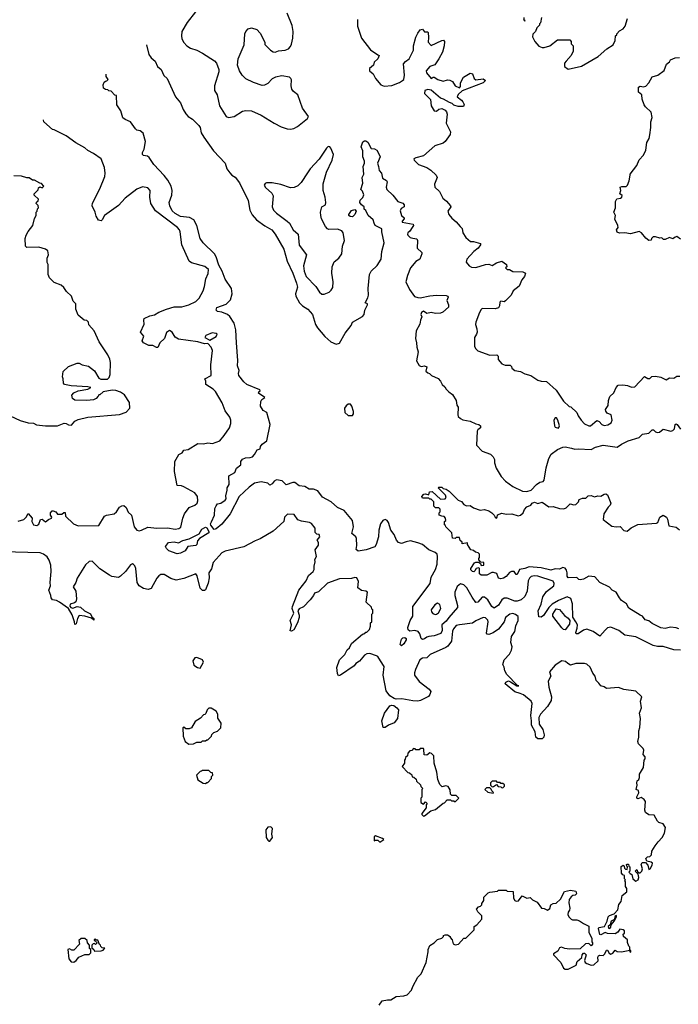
# Model space of a CAD drawing. Extents: x 2386423 to 2568864, y 578392 to 761999.
# Tile 186 of 256: x 2398308 to 2404355, y 696642 to 705684. Entities that reach past the tile are written whole.
import ezdxf

# ---------------------------------------------------------------- set-up
doc = ezdxf.new("R2010")
doc.units = 0

msp = doc.modelspace()

# ---------------------------------------------------------------- linework, layer by layer
at = {"layer": '0CON05XD'}
for points in [[(2399923.6, 705756.4), (2399845, 705657.5), (2399796.7, 705575), (2399792.5, 705535), (2399797, 705507), (2399813.9, 705473.9), (2399842.5, 705445), (2399875, 705423.3), (2399933.6, 705403.6), (2399986.1, 705376.1), (2400097.5, 705305), (2400113.6, 705283.6), (2400136.7, 705225), (2400136.7, 705205), (2400097.5, 705075), (2400097.5, 705035), (2400122.5, 704995), (2400143.9, 704893.9), (2400203.6, 704793.6), (2400225, 704786.7), (2400277.5, 704795), (2400355, 704842.9), (2400385, 704850), (2400435, 704847.3), (2400525, 704805.5), (2400643.1, 704733.1), (2400709.8, 704699.8), (2400762.6, 704682.6), (2400795, 704679.6), (2400825, 704685.4), (2400857.6, 704702.4), (2400951.2, 704775), (2400958.8, 704795), (2400905, 704872.5), (2400863.2, 704993.2), (2400820.8, 705025), (2400805.6, 705045), (2400800, 705075), (2400805, 705130), (2400798.8, 705145), (2400785.7, 705155.7), (2400715, 705166.7), (2400655.5, 705154.5), (2400625, 705140.8), (2400585, 705098), (2400555, 705082), (2400535, 705078.8), (2400455, 705105.8), (2400385, 705140.8), (2400349.2, 705175), (2400327, 705213), (2400307.1, 705265), (2400313.5, 705325), (2400368.3, 705451.7), (2400376.2, 705555), (2400385, 705576.7), (2400405, 705598.8), (2400435, 705608.8), (2400485, 705593.3), (2400515, 705560), (2400535.8, 705525), (2400560, 705475), (2400560, 705455), (2400611.2, 705405), (2400635, 705390), (2400655, 705386.2), (2400685, 705396.7), (2400746.4, 705403.6), (2400775, 705417.5), (2400793.6, 705436.4), (2400805, 705460), (2400816.4, 705513.6), (2400820, 705575), (2400809.3, 705629.3), (2400762.5, 705745)], [(2401410, 705685), (2401411.2, 705625), (2401446.7, 705515), (2401528.3, 705408.3), (2401595, 705360), (2401610, 705355), (2401596.4, 705323.6), (2401562.5, 705295), (2401557.5, 705265), (2401520, 705235), (2401520, 705215), (2401555, 705187.5), (2401573.8, 705145), (2401625, 705086.2), (2401655, 705072), (2401725, 705078.5), (2401795, 705106.5), (2401824.2, 705125), (2401834, 705135), (2401840, 705175), (2401833, 705277), (2401850.5, 705299.5), (2401885, 705323.8), (2401915.7, 705385), (2401922.9, 705405), (2401924.4, 705445), (2401946.8, 705523.2), (2401965, 705560), (2401985, 705590), (2402005, 705597.5), (2402025, 705572.5), (2402051.7, 705571.7), (2402060, 705565), (2402061.2, 705521.2), (2402058.3, 705478.3), (2402087, 705447), (2402183.6, 705493.6), (2402200, 705495), (2402208.8, 705485), (2402205.8, 705445), (2402190, 705385), (2402157.5, 705325), (2402119.7, 705270.3), (2402075, 705253.8), (2402040, 705215), (2402042.9, 705195), (2402085, 705142.5), (2402104.1, 705155.9), (2402115, 705156.2), (2402145.8, 705135.8), (2402195, 705120), (2402235, 705131.2), (2402258, 705128), (2402282.5, 705115), (2402307.5, 705075), (2402345, 705058.8), (2402355, 705070), (2402356.2, 705105), (2402384.2, 705155.8), (2402445, 705192.5), (2402466.1, 705186.1), (2402480, 705145), (2402495, 705130), (2402565, 705142), (2402583.8, 705125), (2402563.3, 705105), (2402370.6, 705029.4), (2402335, 704998), (2402326.2, 704975), (2402365.7, 704945.7), (2402378.3, 704928.3), (2402388.8, 704905), (2402383.3, 704886.7), (2402335, 704886.2), (2402295, 704900), (2402277.5, 704915), (2402253.6, 704923.6), (2402200, 704955), (2402173, 704963), (2402085.5, 705035.5), (2402056.8, 705043.2), (2402027.7, 705032.3), (2402026.2, 705005), (2402080, 704950), (2402085, 704893.8), (2402115, 704848), (2402135, 704843.3), (2402155, 704862.5), (2402185, 704866.7), (2402213.6, 704853.6), (2402228.3, 704838.3), (2402232.5, 704815), (2402222.5, 704735), (2402262.5, 704655), (2402261.7, 704628.3), (2402213.9, 704566.1), (2402195, 704551.2), (2402121.2, 704525), (2402017, 704433), (2401945, 704415.8), (2401927.5, 704405), (2401930, 704395), (2401970, 704355), (2402046.1, 704326.1), (2402083, 704303), (2402132.5, 704255), (2402140, 704235), (2402117, 704173), (2402120, 704145), (2402162.5, 704105), (2402192.5, 704045), (2402227.7, 704017.7), (2402263.3, 703975), (2402266.2, 703965), (2402240, 703925), (2402247.5, 703895), (2402275, 703860), (2402316.4, 703826.4), (2402353.6, 703783.6), (2402370, 703765), (2402377.5, 703725), (2402405, 703682.5), (2402448.3, 703648.3), (2402475, 703647.5), (2402537.5, 703627.5), (2402537.5, 703615), (2402517.5, 703585), (2402477.5, 703555), (2402412.5, 703485), (2402408.3, 703458.3), (2402435, 703422.5), (2402455, 703412.5), (2402495, 703407.5), (2402585, 703436.7), (2402615, 703437.5), (2402645, 703427.5), (2402685, 703450), (2402735, 703466.7), (2402777.5, 703435), (2402780, 703415), (2402770, 703405), (2402785, 703390), (2402805, 703390), (2402835, 703372.5), (2402928.3, 703368.3), (2402952.5, 703355), (2402943.6, 703326.4), (2402917.5, 703295), (2402893, 703237), (2402837.5, 703195), (2402821.2, 703155), (2402769.3, 703100.7), (2402755, 703093.3), (2402725, 703097.5), (2402715, 703090), (2402713.3, 703055), (2402705, 703037.5), (2402675, 703028.8), (2402555, 703030), (2402545, 703022.5), (2402531.2, 702995), (2402496.2, 702905), (2402493.8, 702885), (2402506.7, 702845), (2402507.5, 702815), (2402503.3, 702796.7), (2402482.5, 702765), (2402483.3, 702685), (2402492.5, 702665), (2402515, 702643.3), (2402625, 702604), (2402690, 702605), (2402700, 702595), (2402701.7, 702561.7), (2402733.6, 702523.6), (2402765, 702512.5), (2402811.7, 702511.7), (2402825, 702500), (2402827.5, 702485), (2402855, 702463.3), (2402905, 702453.3), (2402945, 702432.5), (2403000, 702415), (2403065, 702372.5), (2403097, 702363), (2403145, 702360), (2403233, 702283), (2403301.7, 702181.7), (2403351.7, 702131.7), (2403368.3, 702128.3), (2403425, 702076.7), (2403436, 702045), (2403463.8, 702005), (2403495, 701973.3), (2403535, 701952.5), (2403550, 701955), (2403608.3, 702001.7), (2403630, 701995), (2403652.5, 701965), (2403675, 701957.5), (2403707, 701963), (2403738.3, 701981.7), (2403747.5, 702005), (2403737.5, 702055), (2403700.7, 702070.7), (2403688.3, 702088.3), (2403687.5, 702105), (2403710, 702140), (2403713.9, 702186.1), (2403726.4, 702223.6), (2403764.1, 702255.9), (2403784.3, 702305.7), (2403803.9, 702326.1), (2403845, 702332), (2403890, 702325), (2403925, 702310), (2403955, 702313.3), (2404045, 702407.5), (2404075, 702387.5), (2404095, 702390), (2404113, 702407), (2404145, 702410), (2404195, 702400), (2404225, 702386.7), (2404245, 702376.7), (2404275, 702396.2), (2404315, 702391.2), (2404340.8, 702409.2), (2404368.8, 702411.2)], [(2402933.3, 705685), (2402945, 705670), (2402950, 705675), (2402940, 705680), (2402940, 705705)], [(2403100, 705705), (2403090, 705655), (2403080, 705645), (2403080, 705635), (2403055, 705610), (2403042.5, 705575), (2403018.3, 705551.7), (2403017.5, 705525), (2403037.5, 705485), (2403075, 705440), (2403105, 705427.5), (2403125, 705427.5), (2403177, 705443), (2403245, 705497.5), (2403358.3, 705498.3), (2403370, 705485), (2403371.7, 705461.7), (2403390, 705445), (2403390, 705395), (2403372.5, 705355), (2403326.4, 705303.6), (2403310, 705285), (2403310, 705255), (2403345, 705230), (2403465, 705257.5), (2403620, 705345), (2403700, 705415), (2403756.4, 705453.6), (2403777, 705493), (2403780, 705535), (2403790, 705545), (2403790, 705555), (2403815, 705580), (2403849.3, 705600.7), (2403867.5, 705625), (2403887.5, 705695)], [(2399472, 705452.2), (2399494.4, 705364.4), (2399513.8, 705335), (2399552.3, 705302.3), (2399574.4, 705254.4), (2399606.7, 705225), (2399632.7, 705172.7), (2399662.5, 705145), (2399738.8, 704975), (2399785, 704920), (2399809.4, 704859.4), (2399835, 704820), (2399853.8, 704795), (2399895, 704770), (2399951.4, 704711.4), (2399966.2, 704695), (2399974, 704645), (2399998, 704605), (2400088.7, 704478.7), (2400195, 704367.5), (2400210, 704315), (2400237, 704277), (2400255, 704257.5), (2400287.7, 704237.7), (2400325.6, 704185.6), (2400405, 704023.3), (2400422, 703935), (2400442.7, 703892.7), (2400483.3, 703845), (2400559.3, 703789.3), (2400623, 703753), (2400655, 703714), (2400733.5, 703575), (2400763.8, 703465), (2400815.3, 703355), (2400850.5, 703265), (2400858.3, 703228.3), (2400840, 703165), (2400842.5, 703145), (2400875.8, 703085), (2400905, 703057.5), (2400955, 703025.8), (2400997.1, 702975), (2401024.4, 702885), (2401042.2, 702855), (2401111.1, 702775), (2401165, 702724.3), (2401215, 702704), (2401245, 702713.3), (2401297.5, 702805), (2401350, 702875), (2401365, 702907.5), (2401455, 702957.5), (2401470, 702975), (2401477.5, 703015), (2401500, 703065), (2401500, 703075), (2401480, 703085), (2401505, 703130), (2401510, 703155), (2401508.8, 703215), (2401518.8, 703345), (2401536.2, 703375), (2401590.8, 703425), (2401626, 703485), (2401632.5, 703555), (2401653.3, 703635), (2401633.3, 703735), (2401633, 703763), (2401572.5, 703795), (2401563.3, 703815), (2401552.5, 703845), (2401506.4, 703886.4), (2401485, 703930), (2401470, 703945), (2401470, 703965), (2401445, 703982.5), (2401430, 704005), (2401433.3, 704025), (2401458.3, 704051.7), (2401467.5, 704075), (2401455, 704110), (2401440, 704125), (2401458.3, 704181.7), (2401453.8, 704235), (2401468, 704265), (2401462, 704335), (2401473.8, 704365), (2401473.3, 704385), (2401460, 704425), (2401458.3, 704478.3), (2401443.3, 704515), (2401459.3, 704560.7), (2401475, 704572.5), (2401485, 704572.5), (2401505, 704557.5), (2401535, 704500), (2401565, 704496.7), (2401587.5, 704485), (2401610, 704445), (2401616.4, 704423.6), (2401593.8, 704365), (2401604, 704335), (2401607.5, 704297.5), (2401630, 704275), (2401637.7, 704227.7), (2401675, 704206.2), (2401682, 704195), (2401672, 704145), (2401678, 704125), (2401735, 704073.8), (2401781.2, 704015), (2401827.4, 703997.4), (2401838, 703985), (2401836.7, 703965), (2401811.4, 703948.6), (2401802.5, 703927.5), (2401815, 703886.7), (2401837.5, 703865), (2401837.5, 703855), (2401820, 703835), (2401820, 703825), (2401920, 703805), (2401922.5, 703795), (2401912.5, 703775), (2401889.5, 703740.5), (2401872.7, 703727.3), (2401870, 703715), (2401872.5, 703705), (2401894.2, 703684.2), (2401916.4, 703676.4), (2401955, 703670), (2401961.2, 703655), (2401956.7, 703585), (2402000, 703545), (2402000, 703535), (2401982.5, 703485), (2401946.1, 703463.9), (2401897.5, 703405), (2401867.5, 703335), (2401853.8, 703275), (2401888, 703205), (2401932.5, 703142.5), (2401965, 703131.1), (2401985, 703128.6), (2402075, 703148.8), (2402135, 703153.1), (2402225, 703149.4), (2402240, 703145), (2402242.5, 703135), (2402230.9, 703105), (2402246.4, 703065), (2402245.8, 703045), (2402192.1, 702997.9), (2402170.9, 702989.1), (2402125, 702985.8), (2402085, 702993.8), (2402045, 702986.7), (2402015, 703005.8), (2401996.7, 702995), (2401992.5, 702975), (2402000, 702955), (2401987.5, 702925), (2401981.7, 702888.3), (2401947.5, 702825), (2401941.2, 702755), (2401952.5, 702715), (2401953.3, 702675), (2401966.7, 702635), (2401950.7, 702550.7), (2401975, 702507.5), (2401995, 702500), (2402025, 702503.8), (2402046.7, 702495), (2402037.5, 702455), (2402055, 702440), (2402070, 702435), (2402090, 702415), (2402149.3, 702389.3), (2402173, 702363), (2402187.5, 702335), (2402213, 702313), (2402225, 702290), (2402247, 702267), (2402283, 702243), (2402317, 702187), (2402322.5, 702145), (2402332.5, 702125), (2402330, 702055), (2402335, 702040), (2402355, 702020), (2402378.3, 702008.3), (2402445, 701997.5), (2402495, 701972.5), (2402525, 701967.5), (2402540, 701955), (2402540, 701935), (2402514, 701916), (2402508.8, 701905), (2402502.5, 701775), (2402555, 701722.5), (2402630, 701695), (2402655, 701670), (2402667.5, 701645), (2402667.5, 701615), (2402683.3, 701565), (2402729.3, 701489.3), (2402767.5, 701445), (2402835, 701396.7), (2402925, 701353.8), (2402965, 701350), (2403005, 701363.3), (2403054.2, 701415.8), (2403085, 701436.7), (2403115, 701443.3), (2403124, 701456), (2403140.9, 701569.1), (2403165.8, 701655), (2403187.5, 701695), (2403245, 701736), (2403295, 701758.6), (2403315, 701760.8), (2403375, 701750), (2403405, 701740), (2403435, 701743.3), (2403555, 701736.7), (2403595, 701756.7), (2403665, 701776.7), (2403795, 701756.7), (2403835, 701786.2), (2403895, 701816.2), (2403995, 701846.7), (2404025, 701876.2), (2404085, 701887.5), (2404115, 701917.5), (2404127, 701917), (2404145, 701897.5), (2404165, 701893.8), (2404183.6, 701896.4), (2404215, 701922.5), (2404286.1, 701903.9), (2404305, 701910), (2404321.2, 701925), (2404327.5, 701965), (2404335, 701972.5), (2404345, 701966.7), (2404375, 701923.8)], [(2404375, 703667.5), (2404341.7, 703691.7), (2404325, 703687.5), (2404305, 703670), (2404275, 703682.5), (2404235, 703663.8), (2404220, 703665), (2404205, 703680), (2404185, 703677.5), (2404145, 703690), (2404125, 703690), (2404110, 703675), (2404105, 703660), (2404085, 703657.5), (2404056.1, 703676.1), (2404017.7, 703727.7), (2403995, 703740), (2403915, 703717.5), (2403865, 703726.7), (2403815, 703723.8), (2403795, 703733.3), (2403787.5, 703755), (2403802.5, 703775), (2403800, 703795), (2403773, 703853), (2403777.5, 703885), (2403763.3, 703915), (2403777.5, 703955), (2403780, 704015), (2403792, 704038), (2403825, 704043.3), (2403837.5, 704055), (2403838.3, 704068.3), (2403817.5, 704085), (2403826.7, 704115), (2403822.5, 704145), (2403837, 704153), (2403875, 704153.3), (2403887.3, 704162.7), (2403903.3, 704205), (2403912.5, 704255), (2403912.5, 704265), (2403975.8, 704344.2), (2403995, 704397.5), (2404035, 704440), (2404056, 704485), (2404066.2, 704555), (2404087.3, 704592.7), (2404094.2, 704625.8), (2404103.8, 704695), (2404102, 704745), (2404116, 704785), (2404106.7, 704835), (2404052.5, 704885), (2404043, 704903), (2404022.5, 704955), (2404020, 704995), (2403988.3, 705018.3), (2403990, 705065), (2404005, 705072.5), (2404035, 705067.5), (2404056.1, 705073.9), (2404085, 705102.5), (2404115, 705157.5), (2404166.1, 705173.9), (2404225, 705217.5), (2404247.5, 705275), (2404273, 705297), (2404282.5, 705315), (2404325, 705332), (2404365, 705336.2)], [(2400067.8, 701072.2), (2400097.1, 701135), (2400100, 701195), (2400111.2, 701218.8), (2400125, 701237.5), (2400155, 701243.3), (2400195, 701271.2), (2400203.8, 701285), (2400201.7, 701311.7), (2400213.6, 701363.6), (2400212.5, 701385), (2400230, 701415), (2400227.5, 701495), (2400283.3, 701525), (2400297.5, 701565), (2400340, 701595), (2400337.5, 701625), (2400353.6, 701646.4), (2400380.7, 701659.3), (2400425, 701662.5), (2400445, 701670), (2400465, 701690), (2400487, 701733), (2400516.7, 701743.3), (2400520, 701765), (2400533.3, 701785), (2400577.5, 701815), (2400608, 701965), (2400576.2, 702075), (2400543.3, 702095), (2400518.8, 702135), (2400522, 702178), (2400532.5, 702195), (2400557.5, 702215), (2400500, 702255), (2400502.5, 702265), (2400517.5, 702275), (2400512.5, 702285), (2400393.8, 702335), (2400365, 702356.7), (2400320, 702415), (2400316.7, 702435), (2400323, 702463), (2400307.5, 702505), (2400310, 702555), (2400299.2, 702715), (2400294.1, 702835.9), (2400278.2, 702898.2), (2400237.5, 702957.5), (2400216, 702975), (2400165, 702998.6), (2400124.4, 703004.4), (2400111.2, 703015), (2400119.2, 703040.8), (2400205, 703070.8), (2400245, 703110), (2400259.4, 703165), (2400254.3, 703215), (2400195, 703300), (2400165.6, 703375), (2400135, 703428.8), (2400111.1, 703505), (2400095.7, 703535), (2399991.2, 703635), (2399964.3, 703674.3), (2399934.2, 703795), (2399906.2, 703845), (2399867, 703867), (2399785, 703876), (2399735, 703904.3), (2399708.9, 703928.9), (2399685.8, 703975), (2399680, 704005), (2399706.2, 704073.8), (2399706.5, 704116.5), (2399698.5, 704155), (2399668.7, 704208.7), (2399634.1, 704254.1), (2399541.2, 704355), (2399497.7, 704417.7), (2399480.5, 704430.5), (2399445, 704435.8), (2399437.1, 704445), (2399435.6, 704465), (2399451.2, 704495), (2399463.3, 704565), (2399440.7, 704640.7), (2399415, 704663.3), (2399385, 704670), (2399370.7, 704680.7), (2399326.4, 704746.4), (2399275, 704767.5), (2399255, 704782.5), (2399237, 704847), (2399200.7, 704900.7), (2399197, 704987), (2399181.7, 704991.7), (2399148.3, 705028.3), (2399125, 705030), (2399118.3, 705038.3), (2399095, 705042.5), (2399077.5, 705055), (2399073.9, 705086.1), (2399085, 705110), (2399095, 705120), (2399108.3, 705121.7), (2399120, 705135), (2399103, 705163), (2399102.1, 705183.1)], [(2400003.8, 703235), (2400017.5, 703305), (2400038.3, 703351.7), (2400040.7, 703390.7), (2400006.8, 703416.8), (2399885, 703450.8), (2399865, 703466), (2399795.5, 703615), (2399781.5, 703735), (2399774.4, 703755), (2399755.7, 703775), (2399555, 703927.5), (2399513.3, 703995), (2399503.3, 704055), (2399507.5, 704115), (2399485, 704140), (2399435, 704150), (2399385, 704126.7), (2399276.7, 704045), (2399215, 703978.8), (2399087.5, 703885), (2399065.6, 703844.4), (2399055, 703837.5), (2399032.5, 703842.5), (2399009.3, 703879.3), (2399002.5, 703915), (2398973.6, 703973.6), (2398977.5, 703997.5), (2399045, 704130), (2399090, 704245), (2399093.3, 704275), (2399086.4, 704326.4), (2399057.5, 704405), (2398986.1, 704456.1), (2398933.9, 704483.9), (2398907, 704507), (2398825, 704552.5), (2398736.1, 704616.1), (2398625, 704672.5), (2398610, 704675), (2398530, 704745), (2398526.2, 704764.1)], [(2401105, 703162.5), (2401149.3, 703180.7), (2401169.3, 703200.7), (2401182.5, 703225), (2401186.7, 703275), (2401172.5, 703355), (2401177.5, 703415), (2401195, 703460), (2401237.5, 703495), (2401266, 703535), (2401273.3, 703605), (2401288.8, 703655), (2401278.8, 703725), (2401266.7, 703745), (2401225, 703760.8), (2401146.1, 703756.1), (2401133.2, 703763.2), (2401115.5, 703785.5), (2401080, 703855), (2401071.9, 703885), (2401070.6, 703915), (2401083.1, 703965), (2401115, 703984.4), (2401120.4, 704005), (2401113.3, 704055), (2401094.4, 704115.6), (2401095.7, 704175), (2401126.2, 704285), (2401177.5, 704395), (2401189.2, 704445), (2401166.2, 704505), (2401155, 704516.7), (2401141.7, 704518.3), (2401125, 704503.3), (2401057, 704403), (2400974.6, 704315.4), (2400951.5, 704278.5), (2400892.1, 704187.9), (2400861.7, 704158.3), (2400828.3, 704141.7), (2400795, 704139.2), (2400705, 704170), (2400625.9, 704184.1), (2400573.9, 704186.1), (2400560.7, 704179.3), (2400553.8, 704165), (2400565, 704143.3), (2400621.7, 704091.7), (2400636, 704065), (2400626.2, 703965), (2400638.8, 703935), (2400665, 703906.2), (2400763.3, 703835), (2400784.1, 703814.1), (2400818.8, 703755), (2400864, 703714), (2400874.2, 703614.2), (2400942, 703525), (2400913.9, 703423.9), (2400920, 703375), (2400937.5, 703325), (2401027.5, 703235), (2401060.7, 703180.7), (2401083, 703163), (2401105, 703162.5)], [(2398220, 702045), (2398313, 702003), (2398385, 701982.5), (2398435, 701977.5), (2398463.6, 701963.6), (2398545, 701952.5), (2398655, 701952.5), (2398715, 701977.5), (2398735, 701976.7), (2398755, 701963.8), (2398785, 701960), (2398813.6, 701996.4), (2398845, 702012.5), (2398935, 702032.5), (2399225, 702057.5), (2399285, 702080), (2399320, 702115), (2399317, 702167), (2399269.3, 702239.3), (2399233.6, 702263.6), (2399189.3, 702279.3), (2399157, 702283), (2399075, 702267.5), (2399045, 702240), (2399035, 702240), (2399030, 702225), (2399010, 702205), (2398985, 702192.5), (2398925, 702187.5), (2398815, 702190), (2398793.6, 702203.6), (2398787.5, 702235), (2398803.9, 702256.1), (2398845, 702276.2), (2398935, 702290), (2398960, 702305), (2398933, 702313), (2398780.5, 702320.5), (2398720, 702335), (2398710, 702345), (2398707.5, 702385), (2398700, 702405), (2398708.3, 702451.7), (2398755, 702500), (2398835, 702530), (2398855, 702530), (2398883, 702513), (2398938.3, 702501.7), (2398995, 702460), (2399035, 702392.5), (2399053.3, 702383.3), (2399115, 702383.3), (2399130.7, 702399.3), (2399140, 702425), (2399142.5, 702535), (2399136.7, 702565), (2399117.5, 702605), (2399036.4, 702726.4), (2398992.5, 702825), (2398943, 702883), (2398940, 702905), (2398925, 702920), (2398900, 702925), (2398845, 702970), (2398823.3, 703025), (2398822.5, 703075), (2398799.3, 703099.3), (2398782.5, 703145), (2398737, 703187), (2398713, 703223), (2398690, 703245), (2398625, 703270), (2398583, 703313), (2398570, 703345), (2398570, 703435), (2398560, 703455), (2398560, 703495), (2398572.5, 703525), (2398565, 703560), (2398545, 703576.7), (2398485, 703596.2), (2398375, 703592.5), (2398360, 703605), (2398357, 703673), (2398367.5, 703705), (2398385, 703737.5), (2398430, 703795), (2398443, 703857), (2398460, 703885), (2398460, 703915), (2398470, 703925), (2398471.7, 703948.3), (2398480, 703955), (2398477, 703977), (2398460, 703995), (2398461.7, 704008.3), (2398478.3, 704021.7), (2398480, 704035), (2398441.7, 704071.7), (2398440, 704085), (2398478.3, 704121.7), (2398481.7, 704138.3), (2398491.7, 704148.3), (2398515, 704140), (2398530, 704155), (2398508.3, 704178.3), (2398491.7, 704181.7), (2398445, 704210), (2398425, 704210), (2398395, 704230), (2398373, 704233), (2398325, 704247.5), (2398255, 704250)], [(2401365, 703873.8), (2401342.5, 703875), (2401330, 703885), (2401330, 703895), (2401355, 703930), (2401385, 703940), (2401396.7, 703925), (2401386.7, 703895), (2401365, 703873.8)], [(2398295, 701078.8), (2398345.8, 701094.2), (2398367.5, 701115), (2398385, 701150), (2398422.5, 701105), (2398420, 701075), (2398434.4, 701044.4), (2398465, 701038), (2398485, 701052.5), (2398500, 701095), (2398515, 701096.7), (2398545, 701073.3), (2398572.5, 701095), (2398600, 701105), (2398602.5, 701115), (2398592, 701135), (2398591.2, 701155), (2398605, 701172.5), (2398615, 701173.3), (2398640, 701165), (2398655, 701142.5), (2398695, 701142.5), (2398713, 701157), (2398725, 701157.5), (2398730, 701125), (2398803.6, 701053.6), (2398845, 701037.1), (2399035, 701040), (2399086.5, 701123.5), (2399105, 701133.1), (2399175, 701146.9), (2399197.5, 701165), (2399225, 701208), (2399245, 701220), (2399265, 701222.5), (2399285, 701204), (2399305, 701162), (2399334, 701135), (2399360, 701025), (2399385, 700995.7), (2399405, 700991.1), (2399425.8, 700995.8), (2399485, 701024.5), (2399566.4, 701013.6), (2399665, 701018.2), (2399735.4, 701004.6), (2399770, 701010), (2399787, 701023), (2399805.8, 701105.8), (2399822.7, 701145), (2399865, 701203.1), (2399916.2, 701225), (2399938, 701245), (2399944.2, 701265), (2399939.2, 701305), (2399915, 701338), (2399815, 701394), (2399795, 701402), (2399752.5, 701405), (2399728.8, 701535), (2399733, 701627), (2399770.7, 701689.3), (2399800, 701705), (2399815, 701730), (2399855, 701737.5), (2399945, 701792.5), (2399995, 701790), (2400035, 701796.7), (2400077.3, 701792.7), (2400145, 701817.5), (2400186.1, 701863.9), (2400233.6, 701936.4), (2400247.5, 701975), (2400246.7, 702005), (2400236.7, 702035), (2400195, 702092.5), (2400166.2, 702165), (2400105, 702268.8), (2400085, 702291.4), (2400016.2, 702335), (2400016.7, 702365), (2400006.7, 702385), (2400066, 702415), (2400064, 702514), (2400078.8, 702645), (2400066.2, 702675), (2400035, 702711.2), (2400005, 702707.5), (2399945, 702725.7), (2399765, 702748.6), (2399735, 702767.5), (2399707.5, 702815), (2399685, 702829.2), (2399655, 702811.2), (2399636.2, 702755), (2399595, 702717.5), (2399576.7, 702673.3), (2399565, 702672.5), (2399531.7, 702691.7), (2399495, 702692.5), (2399443.3, 702715), (2399433.8, 702735), (2399447, 702777), (2399417.5, 702815), (2399451.7, 702888.3), (2399446.7, 702925), (2399451.7, 702938.3), (2399503.3, 702965), (2399545, 702974.3), (2399585, 702997.5), (2399655, 703025.8), (2399725, 703045.8), (2399796.1, 703046.1), (2399862.5, 703065), (2399925, 703096.2), (2399956.2, 703125), (2399993.3, 703195), (2400003.8, 703235)], [(2400055, 702741.2), (2400112.5, 702775), (2400120, 702795), (2400111.7, 702801.7), (2400075, 702808), (2400016.7, 702785), (2400007.5, 702765), (2400055, 702741.2)], [(2401365, 702050), (2401374, 702065), (2401374.2, 702085), (2401358, 702135), (2401345, 702153.3), (2401325, 702153.3), (2401305, 702138.8), (2401290, 702115), (2401292.5, 702075), (2401325, 702050), (2401365, 702050)], [(2403255, 701932.5), (2403263.3, 701955), (2403250, 702005), (2403236.4, 702026.4), (2403225, 702027.5), (2403213.3, 702005), (2403217.5, 701955), (2403225, 701942.5), (2403255, 701932.5)], [(2404375, 699894), (2404315, 699897.5), (2404215, 699928.6), (2404165, 699927.1), (2404125, 699936.9), (2403965, 700015.6), (2403865, 700030.8), (2403810, 700075), (2403735, 700105.8), (2403705, 700100), (2403685, 700077.5), (2403635, 700022.5), (2403575, 700066.7), (2403515, 700086.2), (2403485, 700078.8), (2403435, 700044.4), (2403417.5, 700045), (2403414.2, 700055), (2403427.9, 700095), (2403428.5, 700125), (2403415.5, 700155), (2403386, 700196), (2403385, 700320), (2403367.4, 700367.4), (2403335, 700384.5), (2403255, 700350.8), (2403198, 700315), (2403165, 700284.2), (2403117, 700213), (2403095, 700198.1), (2403075, 700200), (2403067.5, 700255), (2403096.4, 700315), (2403112.5, 700385), (2403145, 700432), (2403212, 700485), (2403216.2, 700505), (2403205, 700528.8), (2403065, 700573.8), (2403035, 700576.1), (2403005, 700570), (2402987.8, 700555), (2402978.1, 700531.9), (2402968, 700435), (2402945, 700385.6), (2402913.4, 700356.6), (2402875.9, 700344.1), (2402855, 700343.9), (2402785, 700371.1), (2402755, 700371.4), (2402735, 700356), (2402704.4, 700305.6), (2402665, 700280), (2402644.6, 700294.6), (2402605, 700356.2), (2402575, 700381.2), (2402555, 700380), (2402515, 700333.3), (2402495, 700332.5), (2402461.3, 700381.3), (2402415, 700467.1), (2402385, 700494.3), (2402355, 700502.5), (2402325, 700478.8), (2402302.9, 700425), (2402303.1, 700395), (2402328.1, 700305), (2402328.6, 700285), (2402248.1, 700195), (2402225, 700159.2), (2402183.6, 700126.4), (2402187, 700073), (2402175, 700046.7), (2402115, 700026.2), (2402065, 700020), (2402045, 700013.3), (2402025, 699996.7), (2402005, 699992.5), (2401995, 700000), (2401983.3, 700045), (2401967.5, 700065), (2401935, 700076), (2401891.7, 700068.3), (2401875, 700080), (2401872, 700102), (2401894.2, 700165), (2401919.2, 700205), (2401917.8, 700295), (2402075.6, 700505), (2402085.6, 700564.4), (2402125.8, 700635), (2402141.4, 700685), (2402145.6, 700755), (2402140.8, 700775), (2402121.4, 700791.4), (2402065, 700816.4), (2402005, 700864.5), (2401965, 700880.6), (2401895, 700896.7), (2401855, 700890), (2401815, 700874), (2401785, 700881.2), (2401766.7, 700905), (2401745, 700957.5), (2401717, 700997), (2401695, 701066.7), (2401683.3, 701085), (2401665, 701093.8), (2401643.3, 701085), (2401621.2, 701055), (2401606.2, 700995), (2401601.2, 700935), (2401581.2, 700865), (2401567.7, 700842.3), (2401490, 700815), (2401416.2, 700803.8), (2401398.3, 700818.3), (2401403.9, 700856.1), (2401400.5, 700920.5), (2401393.9, 700933.9), (2401356.7, 700965), (2401373.3, 701025), (2401362.5, 701085), (2401287.7, 701177.7), (2401225, 701203.3), (2401167.5, 701255), (2401089.5, 701299.5), (2401046.1, 701356.1), (2401005, 701371.2), (2400965, 701373.3), (2400926.4, 701396.4), (2400875, 701403.3), (2400835, 701433.3), (2400815, 701433.8), (2400755, 701413.3), (2400717.7, 701447.7), (2400665, 701456.7), (2400645, 701446.7), (2400625, 701422.5), (2400605, 701410), (2400586.4, 701426.4), (2400525, 701438.8), (2400465, 701426.2), (2400415, 701391.2), (2400324, 701305), (2400242, 701145), (2400165, 701050), (2400112, 701008), (2400095, 701003.3), (2400062.7, 701042.7), (2400060, 701055), (2400067.8, 701072.2)], [(2404359.7, 700089.7), (2404335, 700099.2), (2404285, 700105.6), (2404234.1, 700094.1), (2404195, 700098.8), (2404115, 700138.8), (2404085, 700163.3), (2404051.7, 700171.7), (2404025, 700207.5), (2404005, 700216.7), (2403900.7, 700280.7), (2403878.7, 700318.7), (2403835, 700350.8), (2403815, 700374), (2403785, 700426.7), (2403748.8, 700445), (2403723.3, 700473.3), (2403635, 700514.4), (2403588.5, 700568.5), (2403535, 700572.2), (2403485, 700545.6), (2403455, 700540), (2403442.7, 700542.7), (2403425, 700560), (2403345, 700558.8), (2403334.5, 700574.5), (2403335.8, 700605), (2403328.3, 700628.3), (2403315, 700645.7), (2403296.1, 700653.9), (2403265, 700637.5), (2403225, 700641.5), (2403185, 700628.6), (2403095, 700649.2), (2402985, 700660), (2402945, 700643.1), (2402896.4, 700633.6), (2402875, 700587.5), (2402865, 700587.5), (2402847.5, 700615), (2402825, 700617.5), (2402804.4, 700605.6), (2402775, 700570), (2402750, 700555), (2402725, 700550), (2402703.6, 700553.6), (2402688.3, 700598.3), (2402658.3, 700608.3), (2402642, 700608), (2402596.4, 700583.6), (2402545, 700582.5), (2402530, 700595), (2402530, 700645), (2402525, 700650), (2402500, 700645), (2402487, 700623), (2402477, 700613), (2402465, 700617.5), (2402451.7, 700631.7), (2402448.8, 700645), (2402485, 700696.7), (2402495, 700702.5), (2402521.7, 700701.7), (2402538.3, 700688.3), (2402545, 700670), (2402570, 700675), (2402568.3, 700698.3), (2402541.7, 700701.7), (2402522.5, 700722.5), (2402523, 700737), (2402530, 700745), (2402530, 700775), (2402518.3, 700788.3), (2402493, 700793), (2402475, 700810), (2402450, 700815), (2402420, 700865), (2402418.3, 700878.3), (2402370, 700870), (2402370, 700885), (2402351.7, 700901.7), (2402345, 700930), (2402315, 700930), (2402305, 700920), (2402281.7, 700921.7), (2402275, 700970), (2402220, 701025), (2402218.3, 701038.3), (2402210, 701045), (2402210, 701075), (2402220, 701085), (2402217, 701107), (2402205, 701120), (2402183, 701123), (2402160, 701135), (2402160, 701155), (2402170, 701165), (2402168.3, 701188.3), (2402155, 701200), (2402125, 701200), (2402110, 701215), (2402110, 701255), (2402085, 701280), (2402075, 701280), (2402065, 701290), (2402005, 701290), (2402000, 701305), (2402020, 701325), (2402035, 701330), (2402065, 701320), (2402071.7, 701348.3), (2402095, 701350), (2402171.7, 701281.7), (2402215, 701282.5), (2402223, 701297), (2402218.3, 701318.3), (2402150, 701385), (2402155, 701390), (2402185, 701390), (2402195, 701380), (2402225, 701372.5), (2402252.5, 701355), (2402335, 701270), (2402365, 701260), (2402385, 701232.5), (2402410.7, 701220.7), (2402445, 701222.5), (2402475, 701202.5), (2402535, 701180), (2402575, 701186.7), (2402615, 701174), (2402643.3, 701155), (2402663.3, 701135), (2402672.5, 701115), (2402685, 701107.5), (2402692.5, 701115), (2402695, 701137.5), (2402735, 701151.2), (2402775, 701143.3), (2402825.9, 701145.9), (2402885, 701127.5), (2402907, 701133), (2402930, 701155), (2402943.3, 701186.7)], [(2402943.3, 701186.7), (2402965, 701210), (2403000, 701225), (2403012.5, 701245), (2403035, 701252.5), (2403065, 701240), (2403105, 701252.5), (2403165, 701210), (2403205, 701212.5), (2403263.6, 701193.6), (2403305, 701192.5), (2403325, 701200), (2403363, 701237), (2403395, 701227.5), (2403415, 701232.5), (2403437.5, 701255), (2403445, 701277.5), (2403475, 701290), (2403505, 701290), (2403528.3, 701311.7), (2403555, 701313.3), (2403585, 701302.5), (2403615, 701312.5), (2403645, 701307.5), (2403675, 701327.5), (2403689.3, 701329.3), (2403705, 701320), (2403735.8, 701245), (2403728.8, 701225), (2403711.7, 701208.3), (2403671.2, 701145), (2403666.7, 701095), (2403743.9, 701033.9), (2403785, 701028), (2403820.5, 701030.5), (2403853.6, 700993.6), (2403885, 700986.9), (2403923.5, 701016.5), (2403985, 701047.5), (2404155, 701058.8), (2404166.2, 701065), (2404186.7, 701115), (2404215, 701132.5), (2404247.5, 701115), (2404256.4, 701096.4), (2404267, 701037), (2404335, 701022.5), (2404365, 701000)], [(2404022.5, 697945), (2404053, 697943), (2404075, 697920), (2404085, 697880), (2404097.5, 697885), (2404115, 697920), (2404117, 697937), (2404107, 697947), (2404067, 697957), (2404058.3, 697981.7), (2404073, 697997), (2404095, 698000), (2404110, 698015), (2404113, 698047), (2404143, 698097), (2404170, 698135), (2404207.7, 698172.3), (2404227.3, 698212.7), (2404236.7, 698265), (2404215, 698300), (2404175, 698312.5), (2404163.6, 698323.6), (2404135, 698380), (2404085, 698382.5), (2404054.2, 698404.2), (2404047.5, 698425), (2404052.5, 698505), (2404043, 698523), (2404015, 698540), (2403985, 698527.5), (2403973.3, 698535), (2403973.6, 698546.4), (2403993.3, 698585), (2403990, 698605), (2403967.5, 698615), (2403976.7, 698655), (2403973.6, 698676.4), (2403977.5, 698692.5), (2403993, 698707), (2404000, 698725), (2403997.5, 698755), (2404036.2, 698815), (2404042.5, 698885), (2404050, 698895), (2404050, 698915), (2404032.5, 698935), (2404037.5, 698975), (2404031.7, 698991.7), (2403990, 699035), (2403982.5, 699055), (2403992.5, 699095), (2403993, 699153), (2404002.5, 699185), (2404007.5, 699265), (2403997.5, 699315), (2404016.7, 699365), (2404007.5, 699425), (2404020, 699465), (2403965, 699517.5), (2403855, 699532.5), (2403805, 699552.5), (2403695, 699542.5), (2403675, 699557.5), (2403645, 699567.5), (2403625, 699590), (2403602.5, 699615), (2403593.3, 699655), (2403571.4, 699681.4), (2403545, 699736.7), (2403515, 699766.7), (2403495, 699772.5), (2403415, 699770), (2403365, 699757.5), (2403340.7, 699770.7), (2403320.7, 699790.7), (2403285.6, 699795.6), (2403225, 699755.5), (2403171.9, 699695), (2403183.3, 699655), (2403160.5, 699609.5), (2403166.2, 699555), (2403190, 699465), (2403188, 699432), (2403153.3, 699376.7), (2403089.2, 699305), (2403075.8, 699275), (2403078.9, 699215), (2403110, 699165), (2403122.5, 699115), (2403120, 699095), (2403105, 699080), (2403065, 699080), (2403048, 699095), (2403040, 699145), (2403005.8, 699205), (2403008.5, 699245), (2403001.9, 699295), (2403012.9, 699405), (2403005.6, 699425), (2402934, 699485), (2402903.3, 699495), (2402855, 699511.8), (2402766.7, 699585), (2402770.3, 699599.7), (2402795, 699610.8), (2402814.2, 699604.2), (2402872.5, 699565), (2402890, 699565), (2402878.3, 699568.3), (2402781.3, 699671.3), (2402762.9, 699702.9), (2402756.5, 699736.5), (2402742.9, 699762.9), (2402756.5, 699805), (2402805, 699858), (2402824.3, 699895), (2402830, 699925), (2402816.2, 699965), (2402825, 700020), (2402853.9, 700066.1), (2402863.6, 700116.4), (2402886.2, 700165), (2402883.6, 700203.6), (2402860.7, 700220.7), (2402835, 700230), (2402807.5, 700225), (2402770, 700195), (2402755, 700153.3), (2402703.6, 700086.4), (2402655.5, 700054.5), (2402615, 700039.2), (2402601.4, 700041.4), (2402595, 700050), (2402608.6, 700155), (2402605, 700170), (2402585, 700191.2), (2402565, 700193.8), (2402495, 700163.8), (2402467, 700143), (2402345, 700128), (2402315, 700119.2), (2402291.4, 700088.6), (2402283, 700067), (2402273.2, 699976.8), (2402238.7, 699931.3), (2402221.7, 699918.3), (2402077.5, 699855), (2402045.9, 699824.1), (2402005, 699820.8), (2401982.5, 699805), (2401942, 699715), (2401932.9, 699685), (2401934.3, 699665), (2401974.6, 699604.6), (2402066.8, 699536.8), (2402081.5, 699515), (2402074.6, 699485.4), (2402062.1, 699467.9), (2401987.6, 699432.4), (2401965, 699426.5), (2401917.6, 699427.6), (2401816.2, 699446.2), (2401765, 699442.8), (2401745, 699448.5), (2401705.5, 699475.5), (2401671.7, 699521.7), (2401645.7, 699664.3), (2401655.6, 699745), (2401621.2, 699795), (2401596.7, 699835), (2401585, 699842.5), (2401523, 699863), (2401495, 699858.8), (2401475, 699846.7), (2401427.7, 699792.3), (2401395, 699770), (2401380, 699750), (2401255, 699663.3), (2401235, 699657.5), (2401225, 699680), (2401221.2, 699735), (2401244.2, 699805.8), (2401292, 699855), (2401315, 699897.5), (2401337.5, 699915), (2401356.1, 699953.9), (2401455, 700040), (2401467, 700043), (2401485, 700060), (2401495, 700060), (2401520, 700085), (2401530, 700115), (2401530, 700145), (2401540, 700155), (2401540, 700225), (2401550, 700235), (2401550, 700265), (2401541.7, 700271.7), (2401538.3, 700288.3), (2401490, 700335), (2401500, 700425), (2401487, 700437), (2401445, 700442.5), (2401412.5, 700465), (2401418.8, 700525), (2401405, 700556.7), (2401385, 700561.2), (2401355, 700551.2), (2401245, 700550), (2401135, 700509.4), (2401050.5, 700429.5), (2401015, 700416.7), (2401006, 700395), (2400974.2, 700355), (2400912.5, 700292.5), (2400875, 700273.8), (2400861.2, 700255), (2400874.2, 700214.2), (2400874.2, 700195), (2400859.2, 700145), (2400825, 700080.8), (2400805, 700069.2), (2400792.9, 700072.9), (2400804.4, 700125), (2400790.8, 700165), (2400826.2, 700235), (2400809.2, 700275), (2400811.4, 700295), (2400872, 700445), (2400938.3, 700531.7), (2400959.5, 700580.5), (2401001.2, 700615), (2401010.8, 700635), (2401011.2, 700665), (2401022.5, 700705), (2401017.5, 700725), (2401032.5, 700755), (2401022.5, 700815), (2401051.7, 700858.3), (2401051.7, 700881.7), (2401040, 700905), (2401062.5, 700935), (2401056.4, 700956.4), (2401035, 700960), (2401020, 700975), (2401020, 701015), (2400986.4, 701056.4), (2400970, 701065), (2400897, 701077), (2400861.7, 701091.7), (2400828.3, 701138.3), (2400768.3, 701141.7), (2400740, 701115), (2400732.5, 701075), (2400633.9, 700986.1), (2400515, 700916.7), (2400470.8, 700899.2), (2400365, 700843.8), (2400196.1, 700803.9), (2400165, 700786.7), (2400138.8, 700761.2), (2400085, 700697.5), (2400069.8, 700640.2), (2400043.6, 700605), (2400047.4, 700557.4), (2400039.6, 700510.4), (2400015, 700447.5), (2400005, 700441.2), (2399985, 700443.3), (2399965, 700463.3), (2399937.9, 700577.9), (2399925, 700596), (2399815, 700550.6), (2399745, 700536.7), (2399695, 700552.1), (2399635, 700587.8), (2399605, 700588.1), (2399585, 700577.1), (2399566.9, 700555), (2399515, 700458.9), (2399487.6, 700452.4), (2399445, 700460.4), (2399405.6, 700485), (2399386.4, 700515), (2399373.1, 700645), (2399365, 700668.8), (2399351.9, 700681.9), (2399344.2, 700685.8), (2399325, 700678.8), (2399280, 700615), (2399235, 700572), (2399215, 700562.5), (2399155, 700571.8), (2399131.9, 700581.9), (2399045, 700641.9), (2398975, 700710), (2398945, 700708.6), (2398911.7, 700678.3), (2398836, 700555), (2398824.3, 700515.7), (2398798.8, 700475), (2398822.2, 700435), (2398828.6, 700365), (2398822.5, 700337.5), (2398812.5, 700327.5), (2398772.5, 700315), (2398767, 700297), (2398776.4, 700286.4), (2398795, 700280), (2398836.4, 700293.6), (2398867.5, 700287.5), (2398904.2, 700254.2), (2398957, 700227), (2398971.2, 700201.2), (2398990, 700185), (2398990, 700170), (2398967, 700187), (2398905, 700206.7), (2398855, 700212.5), (2398837.5, 700185), (2398827.5, 700135), (2398815, 700130), (2398812.5, 700155), (2398789.5, 700219.5), (2398756.7, 700276.7), (2398672.5, 700335), (2398645, 700348.8), (2398610, 700355), (2398597.5, 700375), (2398593, 700397), (2398576.2, 700445), (2398590, 700485), (2398586.7, 700515), (2398596.2, 700615), (2398592.5, 700675), (2398579.6, 700719.6), (2398559.8, 700749.8), (2398525.5, 700775.5), (2398495, 700788.1), (2398155, 700796.7)], [(2399755, 700780), (2399677.5, 700805), (2399655, 700827.5), (2399647.5, 700845), (2399675, 700882.5), (2399725, 700888), (2399765, 700880), (2399805, 700902.5), (2399865, 700917.1), (2399955, 700962.5), (2399980, 701005), (2400015, 701022.5), (2400027.7, 701017.7), (2400046, 700985), (2400045, 700972.5), (2399960.5, 700919.5), (2399940.8, 700899.2), (2399933.8, 700865), (2399925.8, 700854.2), (2399853, 700847), (2399826.2, 700805), (2399785, 700783.3), (2399755, 700780)], [(2402121.7, 700221.7), (2402135, 700223.3), (2402153.6, 700236.4), (2402174.1, 700275.9), (2402165, 700313.3), (2402145, 700324), (2402118.8, 700311.2), (2402086.7, 700265), (2402090, 700245), (2402100.5, 700230.5), (2402121.7, 700221.7)], [(2403315, 700080), (2403300, 700085), (2403285, 700100), (2403202.5, 700205), (2403202.5, 700225), (2403235, 700272.5), (2403265, 700266.2), (2403311.1, 700211.1), (2403345, 700188), (2403358.8, 700165), (2403355.9, 700134.1), (2403315, 700080)], [(2401815, 699932.5), (2401802.5, 699945), (2401812.5, 699995), (2401825, 700007.5), (2401845, 700010), (2401855, 700000), (2401855, 699990), (2401835, 699952.5), (2401815, 699932.5)], [(2399965, 699727.5), (2399996.4, 699783.6), (2399987.5, 699805), (2399935, 699826.7), (2399915, 699823.3), (2399898.8, 699795), (2399906.4, 699756.4), (2399940, 699735), (2399965, 699727.5)], [(2399860.7, 699030.7), (2399905, 699032.5), (2399935, 699050), (2399975, 699050), (2399985, 699060), (2400015, 699060), (2400025, 699070), (2400035, 699070), (2400070, 699105), (2400071.7, 699118.3), (2400091.7, 699138.3), (2400125, 699150), (2400155, 699180), (2400157.5, 699225), (2400128.3, 699268.3), (2400127.5, 699305), (2400113, 699333), (2400065, 699360), (2400045, 699360), (2400030, 699345), (2400018.3, 699311.7), (2400008.3, 699301.7), (2399995, 699300), (2399969.3, 699270.7), (2399920.5, 699239.5), (2399885, 699180), (2399865, 699170), (2399835, 699170), (2399815, 699187.5), (2399805, 699180), (2399810, 699105), (2399827.5, 699055), (2399860.7, 699030.7)], [(2401665, 699184), (2401644.4, 699184.4), (2401633.6, 699245), (2401657.3, 699315), (2401706.6, 699383.4), (2401725, 699389.5), (2401743.8, 699385), (2401772, 699365), (2401785.7, 699345.7), (2401777.1, 699265), (2401745, 699225.6), (2401695.5, 699204.5), (2401665, 699184)], [(2402015, 698370), (2402025, 698372.5), (2402083, 698417), (2402125, 698430), (2402195, 698490), (2402208.3, 698491.7), (2402231.7, 698518.3), (2402265, 698520), (2402271.7, 698511.7), (2402295, 698510), (2402305, 698500), (2402340, 698535), (2402315, 698560), (2402275, 698560), (2402265, 698570), (2402261.7, 698611.7), (2402243, 698643), (2402217, 698647), (2402188.3, 698638.3), (2402165, 698660), (2402147.5, 698705), (2402136.7, 698775), (2402112.5, 698855), (2402110, 698925), (2402090, 698945), (2402075, 698950), (2402045, 698930), (2402021.7, 698931.7), (2402020, 698985), (2402015, 698990), (2401985, 698990), (2401975, 698980), (2401945, 698980), (2401938.3, 698988.3), (2401925, 698990), (2401908.3, 698971.7), (2401891.7, 698968.3), (2401871.7, 698948.3), (2401870, 698925), (2401851.7, 698908.3), (2401848.3, 698891.7), (2401840, 698885), (2401840, 698855), (2401820, 698825), (2401871.7, 698771.7), (2401888.3, 698768.3), (2401908.3, 698748.3), (2401911.7, 698731.7), (2401928.3, 698728.3), (2401948.3, 698708.3), (2401951.7, 698691.7), (2401988.3, 698658.3), (2401991.7, 698641.7), (2402010, 698625), (2402000, 698615), (2402000, 698545), (2401990, 698535), (2401990, 698495), (2402015, 698480), (2402035, 698500), (2402050, 698485), (2402040, 698475), (2402040, 698445), (2402000, 698395), (2402000, 698385), (2402015, 698370)], [(2400015, 698670), (2400025, 698680), (2400035, 698680), (2400070, 698715), (2400070, 698735), (2400080, 698745), (2400078.3, 698768.3), (2400061.7, 698771.7), (2400045, 698790), (2399985, 698790), (2399978.3, 698781.7), (2399965, 698780), (2399930, 698745), (2399943.6, 698703.6), (2399993, 698673), (2400015, 698670)], [(2402745, 698630), (2402760, 698645), (2402758.3, 698658.3), (2402745, 698670), (2402725, 698670), (2402718.3, 698678.3), (2402695, 698680), (2402685, 698690), (2402645, 698690), (2402630, 698675), (2402630, 698655), (2402645, 698640), (2402658.3, 698641.7), (2402685, 698660), (2402701.7, 698641.7), (2402725, 698640), (2402731.7, 698631.7), (2402745, 698630)], [(2402655, 698580), (2402658.3, 698588.3), (2402641.7, 698601.7), (2402638.3, 698618.3), (2402625, 698630), (2402595, 698630), (2402580, 698615), (2402605, 698590), (2402655, 698580)], [(2400605, 698140), (2400630, 698175), (2400622.5, 698205), (2400630, 698255), (2400615, 698270), (2400585, 698267.5), (2400566.7, 698245), (2400572.5, 698175), (2400585, 698150), (2400595, 698140), (2400605, 698140)], [(2401615, 698130), (2401650, 698155), (2401640, 698165), (2401575, 698187.5), (2401561.7, 698178.3), (2401561.7, 698141.7), (2401575, 698150), (2401595, 698150), (2401615, 698130)], [(2401607.5, 696635), (2401635, 696672.5), (2401686.4, 696683.6), (2401716.4, 696683.6), (2401765, 696712.5), (2401835, 696720), (2401865, 696730), (2401905, 696770), (2401917.5, 696805), (2401965, 696890), (2401995, 696920), (2402040, 697025), (2402060, 697125), (2402057.5, 697145), (2402075, 697182.5), (2402113, 697207), (2402143, 697237), (2402185, 697250), (2402200, 697265), (2402200, 697275), (2402215, 697280), (2402235, 697280), (2402260, 697265), (2402260, 697255), (2402277.5, 697235), (2402287, 697197), (2402305, 697187.5), (2402336.2, 697193.8), (2402385, 697250), (2402405, 697250), (2402480, 697325), (2402480, 697355), (2402505, 697370), (2402550, 697425), (2402550, 697455), (2402515, 697490), (2402502.5, 697515), (2402521.7, 697538.3), (2402538.3, 697541.7), (2402550, 697555), (2402551.7, 697568.3), (2402570, 697595), (2402570, 697625), (2402610, 697665), (2402625, 697672.5), (2402695, 697680), (2402705, 697690), (2402775, 697690), (2402785, 697680), (2402838.3, 697678.3), (2402842.5, 697615), (2402853.6, 697593.6), (2402865, 697587.5), (2402889.3, 697590.7), (2402923, 697637), (2402965, 697617.5), (2402995, 697622.5), (2403015, 697602.5), (2403059.3, 697579.3), (2403100, 697525), (2403125, 697522.5), (2403155, 697507.5), (2403177, 697523), (2403183.6, 697556.4), (2403205, 697567.5), (2403235, 697570), (2403273, 697607), (2403311.7, 697678.3), (2403365, 697690), (2403415, 697680), (2403420, 697655), (2403407, 697643), (2403388.3, 697641.7), (2403370.7, 697629.3), (2403353.3, 697605), (2403350, 697575), (2403360, 697525), (2403357.5, 697505), (2403343, 697487), (2403340, 697465), (2403350, 697445), (2403370, 697425), (2403385, 697417.5), (2403425, 697416.7), (2403448.8, 697408.8), (2403485, 697382.5), (2403535, 697360), (2403533.3, 697305), (2403560, 697245), (2403560, 697215), (2403567.5, 697205), (2403567, 697193), (2403555, 697180), (2403535, 697200), (2403503, 697197), (2403455, 697150), (2403355, 697147.5), (2403313, 697153), (2403283, 697167), (2403265, 697160), (2403250, 697130), (2403210, 697105), (2403210, 697095), (2403276.4, 697026.4), (2403302.5, 696972.5), (2403315, 696963.3), (2403345, 696964), (2403417.7, 697002.3), (2403426.7, 697035), (2403469.3, 697070.7), (2403473, 697097), (2403485, 697110), (2403495, 697110), (2403510, 697095), (2403492.5, 697045), (2403500, 697025), (2403515, 697017.5), (2403555, 697002.5), (2403580, 697005), (2403618.3, 697041.7), (2403617.5, 697075), (2403623.6, 697086.4), (2403635, 697092.5), (2403665, 697090), (2403680, 697105), (2403695, 697140), (2403705, 697140), (2403720.7, 697110.7), (2403735, 697103.3), (2403755, 697112.5), (2403775, 697137.5), (2403795, 697127.5), (2403833.9, 697123.9), (2403910, 697140), (2403910, 697125), (2403915, 697120), (2403920, 697125), (2403920, 697135), (2403910, 697140), (2403910, 697165), (2403900, 697175), (2403888.3, 697208.3), (2403890, 697235), (2403853, 697263), (2403850, 697285), (2403860, 697295), (2403860, 697315), (2403850, 697325), (2403818.3, 697331.7), (2403800, 697305), (2403775, 697290), (2403705, 697293.3), (2403685, 697302.5), (2403645, 697280), (2403634.2, 697284.2), (2403621.7, 697338.3), (2403625, 697346.7), (2403677.5, 697355), (2403703.3, 697405), (2403712.5, 697445), (2403723.9, 697456.1), (2403766.7, 697473.3), (2403800, 697510), (2403810.5, 697559.5), (2403830, 697585), (2403839.3, 697640.7), (2403882.5, 697675), (2403882.5, 697705), (2403870, 697725), (2403870, 697765), (2403860, 697775), (2403870, 697785), (2403860, 697795), (2403860, 697825), (2403845, 697830), (2403832.5, 697845), (2403831.7, 697908.3), (2403848.3, 697918.3), (2403858.3, 697908.3), (2403861.7, 697891.7), (2403871.7, 697881.7), (2403885, 697880), (2403890, 697905), (2403881.7, 697911.7), (2403880, 697925), (2403885, 697930), (2403898.3, 697928.3), (2403901.7, 697911.7), (2403910, 697905), (2403910, 697865), (2403900, 697855), (2403911.7, 697841.7), (2403930, 697835), (2403937.5, 697795), (2403965, 697773.8), (2403986, 697784), (2403993.3, 697805), (2403987.5, 697837.5), (2403960, 697865), (2403975, 697880), (2403981.7, 697861.7), (2403995, 697850), (2404005, 697850), (2404020, 697865), (2404026.7, 697885), (2404013.3, 697925), (2404022.5, 697945)], [(2403725, 697337.5), (2403735, 697350), (2403737.5, 697372.5), (2403767.5, 697405), (2403787.5, 697445), (2403788.3, 697458.3), (2403773, 697447), (2403768.3, 697421.7), (2403737.5, 697405), (2403728.3, 697371.7), (2403712.5, 697355), (2403715, 697340), (2403725, 697337.5)], [(2398805, 697030), (2398826.4, 697043.6), (2398850, 697075), (2398905, 697100), (2398945, 697100), (2398960, 697115), (2398960, 697145), (2398950, 697155), (2398950, 697185), (2398930, 697205), (2398928.3, 697228.3), (2398907, 697247), (2398873, 697247), (2398851.7, 697228.3), (2398857, 697193), (2398805, 697137.5), (2398788.3, 697138.3), (2398765, 697150), (2398750, 697145), (2398758.3, 697058.3), (2398781.7, 697031.7), (2398805, 697030)], [(2398995, 697130), (2399055, 697132.5), (2399075, 697140), (2399088.3, 697158.3), (2399065, 697160), (2399051.7, 697171.7), (2399050, 697185), (2399041.7, 697191.7), (2399025, 697230), (2399011.7, 697231.7), (2399005, 697240), (2398991.7, 697238.3), (2398991.7, 697231.7), (2399020, 697205), (2399005, 697190), (2398995, 697200), (2398981.7, 697198.3), (2398970, 697185), (2398971.7, 697161.7), (2398990, 697145), (2398995, 697130)]]:
    msp.add_lwpolyline(points, dxfattribs=at)

doc.saveas('drawing.dxf')
